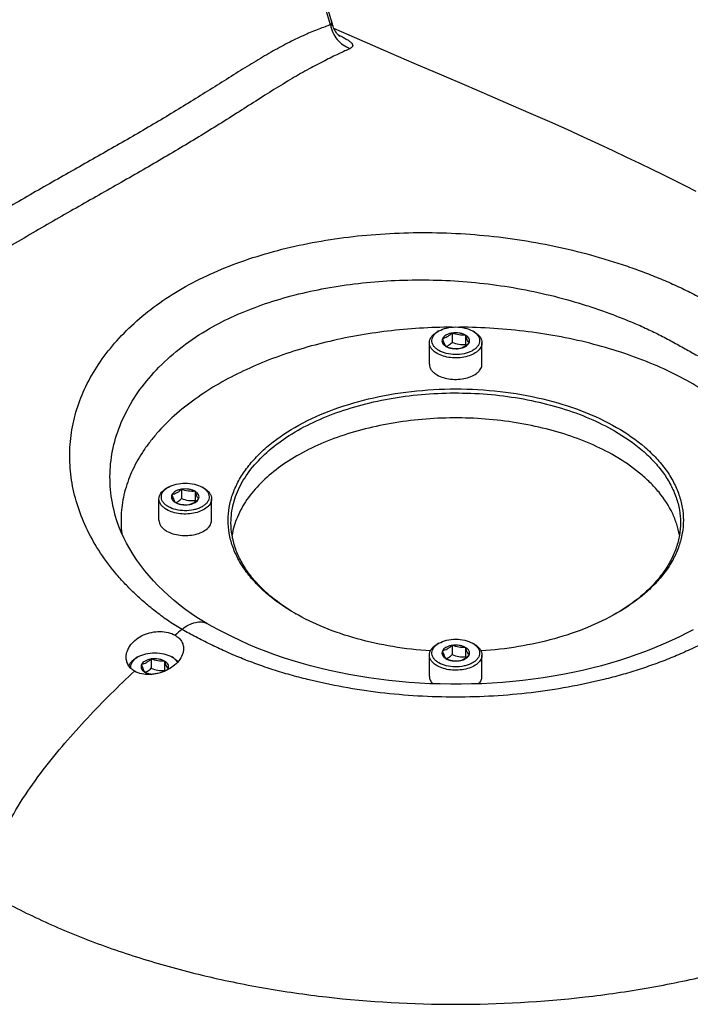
# Model space of a CAD drawing. Header units: millimetres. Extents: x 20 to 4180, y 42 to 2950.
# Tile 119 of 128: x 3585 to 3673, y 2324 to 2453. Entities that reach past the tile are written whole.
import ezdxf

# ---------------------------------------------------------------- set-up
doc = ezdxf.new("R2010")
doc.units = ezdxf.units.MM
doc.header["$LTSCALE"] = 231.275
doc.layers.add('DEFAULT_VBL19', color=7, linetype='CONTINUOUS')
doc.layers.add('TOP_ASM_PBL22', color=7, linetype='CONTINUOUS')

# ---------------------------------------------------------------- blocks, each defined once
blk = doc.blocks.new('TOP_ASM_PBL22', base_point=(3563.15, 2450.03))
at = {"layer": 'TOP_ASM_PBL22', "color": 7}
for p, q in [((3639.94, 2411.99), (3639.72, 2411.86)), ((3641.68, 2411.72), (3641.68, 2410.5)), ((3643.42, 2411.45), (3643.42, 2410.23)), ((3644.58, 2411.86), (3644.36, 2411.99)), ((3638.71, 2407.65), (3638.71, 2410.45)), ((3645.58, 2407.65), (3645.58, 2410.45)), ((3604.58, 2391.57), (3604.36, 2391.45)), ((3606.32, 2391.3), (3606.32, 2390.09)), ((3608.07, 2391.03), (3608.07, 2389.82)), ((3609.22, 2391.45), (3609, 2391.57)), ((3603.35, 2387.24), (3603.35, 2390.04)), ((3610.23, 2387.24), (3610.23, 2390.04)), ((3639.94, 2371.16), (3639.72, 2371.03)), ((3644.58, 2371.03), (3644.36, 2371.16)), ((3641.68, 2370.89), (3641.68, 2369.68)), ((3643.42, 2370.62), (3643.42, 2369.41)), ((3600.6, 2369.38), (3600.38, 2369.25)), ((3602.35, 2369.11), (3602.35, 2367.89)), ((3604.09, 2368.84), (3604.09, 2367.62)), ((3605.25, 2369.25), (3605.02, 2369.38)), ((3638.71, 2366.82), (3638.71, 2369.63)), ((3645.58, 2366.82), (3645.58, 2369.63))]:
    blk.add_line(p, q, dxfattribs=at)
for points in [[(3626.08, 2451.93), (3621.3, 2468.15), (3617.01, 2482.71), (3613.02, 2496.28), (3609.28, 2508.87)], [(3627, 2450.48), (3627.01, 2450.48), (3627, 2450.48), (3626.99, 2450.49), (3626.98, 2450.5), (3626.95, 2450.52), (3626.93, 2450.54), (3626.9, 2450.57), (3626.86, 2450.6), (3626.82, 2450.65), (3626.77, 2450.69), (3626.72, 2450.75), (3626.66, 2450.82), (3626.6, 2450.89), (3626.54, 2450.98), (3626.47, 2451.08), (3626.4, 2451.19), (3626.33, 2451.32), (3626.26, 2451.46), (3626.19, 2451.61), (3626.13, 2451.78), (3626.08, 2451.93)], [(3673.56, 2430.24), (3672.22, 2430.92), (3670.81, 2431.62), (3669.35, 2432.34), (3667.81, 2433.1), (3666.21, 2433.88), (3664.51, 2434.69), (3662.73, 2435.54), (3660.84, 2436.42), (3658.84, 2437.34), (3656.71, 2438.31), (3654.43, 2439.33), (3651.99, 2440.4), (3649.39, 2441.52), (3646.61, 2442.72), (3643.6, 2444.02), (3640.32, 2445.43), (3636.73, 2446.98), (3632.72, 2448.71), (3628.23, 2450.65), (3626.23, 2451.52)], [(3609.62, 2373.74), (3608.96, 2374.13), (3608.29, 2374.55), (3607.6, 2375.02), (3606.88, 2375.54), (3606.13, 2376.12), (3605.34, 2376.77), (3604.58, 2377.43), (3603.89, 2378.07), (3603.26, 2378.69), (3602.66, 2379.31), (3602.09, 2379.96), (3601.52, 2380.63), (3600.97, 2381.33), (3600.45, 2382.05), (3599.97, 2382.78), (3599.53, 2383.51), (3599.12, 2384.24), (3598.75, 2384.97), (3598.42, 2385.7), (3598.12, 2386.44), (3597.86, 2387.19), (3597.65, 2387.87)], [(3673.18, 2372.92), (3672.32, 2372.48), (3671.38, 2372.01), (3670.35, 2371.52), (3669.26, 2371.03), (3668.12, 2370.55), (3666.97, 2370.09), (3665.84, 2369.68), (3664.71, 2369.29), (3663.56, 2368.92), (3662.38, 2368.57), (3661.18, 2368.23), (3659.94, 2367.92), (3658.7, 2367.62), (3657.44, 2367.35), (3656.16, 2367.1), (3654.87, 2366.86), (3653.57, 2366.66), (3652.25, 2366.47), (3650.93, 2366.31), (3649.59, 2366.17), (3648.25, 2366.05), (3646.91, 2365.96), (3645.56, 2365.88), (3644.2, 2365.84), (3642.85, 2365.81), (3641.49, 2365.81), (3640.13, 2365.84), (3638.78, 2365.88), (3637.43, 2365.95), (3636.08, 2366.05), (3634.74, 2366.16), (3633.41, 2366.3), (3632.08, 2366.47), (3630.77, 2366.65), (3629.46, 2366.86), (3628.17, 2367.09), (3626.9, 2367.34), (3625.64, 2367.61), (3624.39, 2367.91), (3623.15, 2368.22), (3621.95, 2368.56), (3620.77, 2368.91), (3619.62, 2369.28), (3618.49, 2369.66), (3617.35, 2370.08), (3616.21, 2370.54), (3615.07, 2371.02), (3613.98, 2371.51), (3612.95, 2372), (3611.99, 2372.47), (3611.12, 2372.91), (3610.33, 2373.34), (3609.62, 2373.74)]]:
    blk.add_lwpolyline(points, dxfattribs=at)
for centre, radius, start, end in [((3639.82, 2412.14), 2.45, 296.7493, 300.0196), ((3652.94, 2413.33), 10.01, 198.0496, 198.8738), ((3604.46, 2391.73), 2.45, 296.7493, 300.0196), ((3617.58, 2392.92), 10.01, 198.0496, 198.8738), ((3635.02, 2398.58), 27.3, 239.3579, 239.6842), ((3649.29, 2398.54), 27.25, 300.4234, 300.6409), ((3698.34, 2261.65), 144.4, 129.5607, 130.0293), ((3639.82, 2371.32), 2.45, 296.7493, 300.0196), ((3652.94, 2372.51), 10.01, 198.0496, 198.8738), ((3600.48, 2369.53), 2.45, 296.7493, 300.0196), ((3614.08, 2370.88), 10.5, 198.0605, 198.5742)]:
    blk.add_arc(centre, radius, start, end, dxfattribs=at)
for points, knots in [([(3625.78, 2452.01), (3624.4, 2456.7), (3621.64, 2466.08), (3617.51, 2480.16), (3613.39, 2494.24), (3610.61, 2503.62), (3609.2, 2508.3)], [0, 0, 0, 0, 0.25001, 0.500033, 0.750063, 1, 1, 1, 1]), ([(3625.88, 2452.62), (3625.91, 2452.52), (3625.91, 2452.31), (3625.83, 2452.11), (3625.78, 2452.01)], [0, 0, 0, 0, 0.462511, 1, 1, 1, 1]), ([(3625.78, 2452.01), (3625.54, 2451.93), (3625.03, 2451.75), (3623.91, 2451.34), (3622.36, 2450.69), (3620.37, 2449.73), (3618.24, 2448.58), (3616.01, 2447.27), (3612.84, 2445.32), (3609.59, 2443.25), (3606.23, 2441.18), (3602.71, 2439.06), (3598.17, 2436.41), (3593.54, 2433.79), (3589.75, 2431.65), (3586.85, 2429.99), (3583.93, 2428.29), (3579.98, 2425.96), (3574.95, 2423.01), (3569.83, 2420.08), (3565.65, 2417.75), (3561.35, 2415.41), (3556.98, 2413.07), (3552.57, 2410.64), (3549.22, 2408.72), (3545.85, 2406.69), (3542.47, 2404.54), (3539.09, 2402.3), (3536.84, 2400.78), (3535.71, 2400.01)], [0, 0, 0, 0, 0.007329, 0.015599, 0.03442, 0.055746, 0.079114, 0.104146, 0.130516, 0.186201, 0.215066, 0.244452, 0.304608, 0.366465, 0.398021, 0.43003, 0.462505, 0.495411, 0.562322, 0.630617, 0.665284, 0.700316, 0.771688, 0.808186, 0.845317, 0.883115, 0.921571, 0.960596, 1, 1, 1, 1]), ([(3625.78, 2452.01), (3625.84, 2451.66), (3626.05, 2450.98), (3626.62, 2450.07), (3627.4, 2449.36), (3628.03, 2449.04), (3628.35, 2448.93)], [0, 0, 0, 0, 0.252292, 0.504511, 0.754298, 1, 1, 1, 1]), ([(3626.08, 2451.93), (3626.08, 2451.93), (3626.08, 2451.93), (3626.08, 2451.92), (3626.07, 2451.92), (3626.06, 2451.92), (3626.04, 2451.93), (3626, 2451.93), (3625.96, 2451.95), (3625.88, 2451.97), (3625.82, 2452), (3625.78, 2452.01)], [0, 0, 0, 0, 0.013456, 0.025964, 0.04413, 0.070207, 0.147779, 0.258953, 0.40177, 0.573906, 1, 1, 1, 1]), ([(3626.74, 2450.73), (3626.94, 2450.64), (3627.31, 2450.46), (3627.8, 2450.18), (3628.2, 2449.93), (3628.45, 2449.72), (3628.59, 2449.56), (3628.65, 2449.46), (3628.68, 2449.35), (3628.68, 2449.25), (3628.64, 2449.16), (3628.57, 2449.08), (3628.47, 2449), (3628.39, 2448.96), (3628.35, 2448.93)], [0, 0, 0, 0, 0.220328, 0.41118, 0.567953, 0.689701, 0.737588, 0.777927, 0.812495, 0.843971, 0.875757, 0.911054, 0.952058, 1, 1, 1, 1]), ([(3628.35, 2448.93), (3628.12, 2448.82), (3627.62, 2448.58), (3626.82, 2448.2), (3625.94, 2447.78), (3624.65, 2447.14), (3622.9, 2446.23), (3619.88, 2444.5), (3616.75, 2442.52), (3613.48, 2440.43), (3609.99, 2438.23), (3605.45, 2435.47), (3600.78, 2432.76), (3596.94, 2430.57), (3594, 2428.9), (3591.01, 2427.21), (3587.99, 2425.47), (3584.94, 2423.68), (3581.86, 2421.86), (3578.73, 2420.04), (3574.49, 2417.59), (3570.17, 2415.16), (3565.77, 2412.75), (3562.4, 2410.95), (3558.98, 2409.13), (3555.51, 2407.26), (3552.01, 2405.31), (3548.49, 2403.25), (3545.54, 2401.46), (3543.17, 2399.99), (3541.38, 2398.87), (3539.58, 2397.75), (3537.16, 2396.27), (3535.32, 2395.19), (3534.07, 2394.51)], [0, 0, 0, 0, 0.007173, 0.015322, 0.024281, 0.033954, 0.055159, 0.078464, 0.129823, 0.157235, 0.18543, 0.243531, 0.303529, 0.334181, 0.36526, 0.396784, 0.428787, 0.461256, 0.494132, 0.527378, 0.560979, 0.629236, 0.663907, 0.698983, 0.734546, 0.770686, 0.807474, 0.844952, 0.883103, 0.902406, 0.921833, 0.941357, 0.96094, 1, 1, 1, 1]), ([(3606.38, 2417.54), (3607.58, 2418.23), (3610.09, 2419.51), (3614.08, 2421.11), (3618.35, 2422.44), (3624.41, 2423.85), (3630.75, 2424.66), (3637.23, 2424.9), (3643.82, 2424.76), (3650.39, 2424.04), (3656.81, 2422.74), (3660.72, 2421.7), (3663.76, 2420.74), (3665.98, 2419.97), (3668.14, 2419.14), (3670.24, 2418.26), (3672.27, 2417.32), (3674.22, 2416.32), (3676.1, 2415.3), (3677.32, 2414.62), (3677.92, 2414.28)], [0, 0, 0, 0, 0.055457, 0.113171, 0.173072, 0.234948, 0.363339, 0.429197, 0.495614, 0.628517, 0.694316, 0.759134, 0.791049, 0.822558, 0.853606, 0.884134, 0.914117, 0.943565, 0.972301, 1, 1, 1, 1]), ([(3609.95, 2412.3), (3611.01, 2412.91), (3613.26, 2414.05), (3616.85, 2415.47), (3620.67, 2416.63), (3626.09, 2417.86), (3631.76, 2418.54), (3637.56, 2418.72), (3641.98, 2418.58), (3646.39, 2418.18), (3650.76, 2417.51), (3655.03, 2416.57), (3658.5, 2415.58), (3661.19, 2414.68), (3663.15, 2413.96), (3665.07, 2413.2), (3666.92, 2412.39), (3668.72, 2411.52), (3670.45, 2410.61), (3671.84, 2409.83), (3672.93, 2409.22), (3673.46, 2408.92), (3673.73, 2408.77)], [0, 0, 0, 0, 0.055532, 0.113336, 0.173325, 0.235284, 0.363834, 0.429771, 0.496269, 0.562919, 0.62932, 0.695074, 0.759782, 0.791619, 0.823042, 0.853999, 0.884442, 0.914359, 0.943709, 0.972323, 0.986281, 1, 1, 1, 1]), ([(3606.37, 2372.97), (3606.08, 2373.14), (3605.5, 2373.48), (3604.38, 2374.21), (3603.05, 2375.19), (3601.78, 2376.23), (3600.81, 2377.09), (3599.88, 2377.95), (3598.78, 2379.06), (3597.18, 2380.88), (3595.44, 2383.25), (3593.78, 2386.25), (3592.59, 2389.33), (3591.86, 2392.46), (3591.61, 2395.6), (3591.84, 2398.72), (3592.55, 2401.8), (3593.75, 2404.81), (3595.42, 2407.71), (3597.54, 2410.47), (3600.09, 2413.07), (3603.05, 2415.47), (3605.23, 2416.88), (3606.38, 2417.54)], [0, 0, 0, 0, 0.018088, 0.036076, 0.071826, 0.10705, 0.124375, 0.141483, 0.175075, 0.207953, 0.271647, 0.332798, 0.3917, 0.448804, 0.504737, 0.560319, 0.616462, 0.673983, 0.733544, 0.795671, 0.860711, 0.928831, 1, 1, 1, 1]), ([(3597.65, 2387.87), (3597.34, 2388.97), (3596.92, 2391.22), (3596.93, 2394.65), (3597.6, 2398.03), (3598.91, 2401.3), (3600.83, 2404.43), (3603.34, 2407.36), (3606.4, 2410.04), (3608.71, 2411.59), (3609.95, 2412.3)], [0, 0, 0, 0, 0.116637, 0.231149, 0.346313, 0.464617, 0.588016, 0.717943, 0.85521, 1, 1, 1, 1]), ([(3641.64, 2412.49), (3638.83, 2412.47), (3633.29, 2412.13), (3625.27, 2410.71), (3617.85, 2408.43), (3613.3, 2406.3), (3611.21, 2405.1)], [0, 0, 0, 0, 0.266145, 0.525346, 0.771599, 1, 1, 1, 1]), ([(3639.94, 2411.99), (3640.25, 2412.17), (3640.98, 2412.43), (3642.15, 2412.56), (3643.31, 2412.43), (3644.04, 2412.17), (3644.36, 2411.99)], [0, 0, 0, 0, 0.237217, 0.499998, 0.762781, 1, 1, 1, 1]), ([(3685.69, 2384.77), (3685.83, 2385.63), (3685.98, 2387.38), (3685.71, 2390.03), (3684.97, 2392.63), (3683.76, 2395.18), (3682.11, 2397.63), (3680.03, 2399.96), (3677.55, 2402.15), (3674.7, 2404.18), (3671.49, 2406.03), (3667.98, 2407.68), (3664.2, 2409.1), (3658.76, 2410.72), (3651.55, 2412.09), (3645.63, 2412.47), (3642.63, 2412.49)], [0, 0, 0, 0, 0.045876, 0.091805, 0.138747, 0.18756, 0.238932, 0.293356, 0.351127, 0.412361, 0.477017, 0.544927, 0.615816, 0.689321, 0.842321, 1, 1, 1, 1]), ([(3638.71, 2410.45), (3638.71, 2410.59), (3638.76, 2410.86), (3638.96, 2411.24), (3639.29, 2411.58), (3639.57, 2411.77), (3639.72, 2411.86)], [0, 0, 0, 0, 0.217772, 0.450951, 0.710201, 1, 1, 1, 1]), ([(3639.94, 2409.43), (3639.81, 2409.51), (3639.57, 2409.67), (3639.29, 2409.96), (3639.1, 2410.28), (3639.01, 2410.61), (3639.03, 2410.96), (3639.17, 2411.29), (3639.4, 2411.59), (3639.61, 2411.77), (3639.72, 2411.85)], [0, 0, 0, 0, 0.147321, 0.280118, 0.400113, 0.511587, 0.621042, 0.735586, 0.860862, 1, 1, 1, 1]), ([(3639.72, 2411.85), (3639.74, 2411.86), (3639.81, 2411.91), (3639.88, 2411.95), (3639.94, 2411.99)], [0, 0, 0, 0, 0.244988, 1, 1, 1, 1]), ([(3644.57, 2411.85), (3644.69, 2411.76), (3644.9, 2411.59), (3645.14, 2411.27), (3645.27, 2410.92), (3645.28, 2410.57), (3645.17, 2410.22), (3644.95, 2409.89), (3644.64, 2409.6), (3644.23, 2409.35), (3643.76, 2409.15), (3643.03, 2408.95), (3642.07, 2408.87), (3640.94, 2409), (3640.24, 2409.26), (3639.94, 2409.43)], [0, 0, 0, 0, 0.057144, 0.108417, 0.155259, 0.200239, 0.246502, 0.296788, 0.352763, 0.414952, 0.482973, 0.555797, 0.709472, 0.862153, 1, 1, 1, 1]), ([(3640.4, 2410.98), (3640.37, 2410.9), (3640.32, 2410.71), (3640.39, 2410.42), (3640.58, 2410.17), (3640.77, 2410.03), (3640.87, 2409.97)], [0, 0, 0, 0, 0.226459, 0.452919, 0.706139, 1, 1, 1, 1]), ([(3641.68, 2411.72), (3641.53, 2411.69), (3641.25, 2411.63), (3640.79, 2411.43), (3640.5, 2411.18), (3640.4, 2410.98)], [0, 0, 0, 0, 0.295032, 0.564531, 1, 1, 1, 1]), ([(3641.68, 2411.72), (3641.58, 2411.62), (3641.38, 2411.45), (3641.06, 2411.23), (3640.73, 2411.07), (3640.51, 2411.01), (3640.4, 2410.98)], [0, 0, 0, 0, 0.276817, 0.53769, 0.777992, 1, 1, 1, 1]), ([(3640.4, 2410.98), (3640.44, 2410.87), (3640.51, 2410.66), (3640.65, 2410.32), (3640.78, 2410.09), (3640.87, 2409.97)], [0, 0, 0, 0, 0.315642, 0.592564, 1, 1, 1, 1]), ([(3643.42, 2411.45), (3643.3, 2411.51), (3643.04, 2411.63), (3642.46, 2411.76), (3641.99, 2411.76), (3641.68, 2411.72)], [0, 0, 0, 0, 0.228315, 0.478261, 1, 1, 1, 1]), ([(3643.42, 2411.45), (3643.28, 2411.43), (3642.99, 2411.42), (3642.4, 2411.47), (3641.96, 2411.6), (3641.68, 2411.72)], [0, 0, 0, 0, 0.242378, 0.490754, 1, 1, 1, 1]), ([(3643.89, 2410.44), (3643.93, 2410.52), (3643.97, 2410.71), (3643.9, 2411), (3643.71, 2411.25), (3643.53, 2411.39), (3643.42, 2411.45)], [0, 0, 0, 0, 0.226459, 0.452919, 0.706139, 1, 1, 1, 1]), ([(3643.89, 2410.44), (3643.79, 2410.56), (3643.67, 2410.78), (3643.53, 2411.13), (3643.46, 2411.34), (3643.42, 2411.45)], [0, 0, 0, 0, 0.407436, 0.684358, 1, 1, 1, 1]), ([(3644.36, 2411.99), (3644.38, 2411.97), (3644.45, 2411.93), (3644.52, 2411.88), (3644.57, 2411.85)], [0, 0, 0, 0, 0.255046, 1, 1, 1, 1]), ([(3644.58, 2411.86), (3644.73, 2411.77), (3645, 2411.58), (3645.33, 2411.24), (3645.54, 2410.86), (3645.58, 2410.59), (3645.58, 2410.45)], [0, 0, 0, 0, 0.289801, 0.549051, 0.782229, 1, 1, 1, 1]), ([(3639.72, 2409.05), (3639.57, 2409.14), (3639.29, 2409.33), (3638.96, 2409.67), (3638.76, 2410.05), (3638.71, 2410.32), (3638.71, 2410.45)], [0, 0, 0, 0, 0.289801, 0.549051, 0.782229, 1, 1, 1, 1]), ([(3645.58, 2410.45), (3645.58, 2410.36), (3645.56, 2410.16), (3645.44, 2409.87), (3645.26, 2409.59), (3644.91, 2409.24), (3644.31, 2408.87), (3643.45, 2408.59), (3642.48, 2408.45), (3641.49, 2408.48), (3640.55, 2408.67), (3639.97, 2408.9), (3639.72, 2409.05)], [0, 0, 0, 0, 0.04286, 0.087489, 0.135322, 0.187287, 0.304552, 0.438223, 0.58257, 0.729726, 0.87132, 1, 1, 1, 1]), ([(3640.87, 2409.97), (3641.15, 2409.86), (3641.59, 2409.73), (3642.18, 2409.68), (3642.47, 2409.69), (3642.61, 2409.7)], [0, 0, 0, 0, 0.509246, 0.757622, 1, 1, 1, 1]), ([(3640.87, 2409.97), (3640.99, 2409.91), (3641.25, 2409.79), (3641.84, 2409.66), (3642.31, 2409.66), (3642.61, 2409.7)], [0, 0, 0, 0, 0.228315, 0.478261, 1, 1, 1, 1]), ([(3641.04, 2410.02), (3641.1, 2410.05), (3641.32, 2410.19), (3641.53, 2410.37), (3641.68, 2410.5)], [0, 0, 0, 0, 0.238304, 1, 1, 1, 1]), ([(3641.68, 2410.5), (3641.96, 2410.39), (3642.4, 2410.26), (3642.99, 2410.21), (3643.28, 2410.22), (3643.42, 2410.23)], [0, 0, 0, 0, 0.509246, 0.757622, 1, 1, 1, 1]), ([(3642.61, 2409.7), (3642.72, 2409.73), (3642.94, 2409.8), (3643.27, 2409.96), (3643.58, 2410.17), (3643.79, 2410.35), (3643.89, 2410.44)], [0, 0, 0, 0, 0.222008, 0.46231, 0.723183, 1, 1, 1, 1]), ([(3642.61, 2409.7), (3642.76, 2409.73), (3643.04, 2409.79), (3643.5, 2409.99), (3643.8, 2410.24), (3643.89, 2410.44)], [0, 0, 0, 0, 0.295032, 0.564531, 1, 1, 1, 1]), ([(3638.71, 2407.65), (3638.71, 2407.52), (3638.76, 2407.24), (3638.96, 2406.86), (3639.29, 2406.52), (3639.57, 2406.33), (3639.72, 2406.24)], [0, 0, 0, 0, 0.217771, 0.450949, 0.710199, 1, 1, 1, 1]), ([(3639.72, 2406.24), (3639.97, 2406.1), (3640.55, 2405.86), (3641.49, 2405.67), (3642.48, 2405.64), (3643.45, 2405.78), (3644.31, 2406.07), (3644.91, 2406.43), (3645.26, 2406.79), (3645.44, 2407.06), (3645.56, 2407.35), (3645.58, 2407.55), (3645.58, 2407.65)], [0, 0, 0, 0, 0.12868, 0.270274, 0.41743, 0.561777, 0.695449, 0.812714, 0.864678, 0.912511, 0.95714, 1, 1, 1, 1]), ([(3611.21, 2405.1), (3610.14, 2404.48), (3608.11, 2403.18), (3605.37, 2401.01), (3603.4, 2399.03), (3602.06, 2397.38), (3600.9, 2395.73), (3599.73, 2393.61), (3598.79, 2390.95), (3598.35, 2388.23), (3598.39, 2386.42), (3598.5, 2385.53)], [0, 0, 0, 0, 0.14991, 0.291344, 0.424398, 0.487966, 0.549681, 0.668066, 0.781178, 0.891037, 1, 1, 1, 1]), ([(3621.11, 2375.09), (3619.8, 2375.84), (3617.98, 2377.1), (3615.91, 2379.08), (3614.65, 2380.61), (3613.65, 2382.2), (3612.93, 2383.85), (3612.49, 2385.53), (3612.35, 2387.24), (3612.49, 2388.94), (3612.93, 2390.62), (3613.65, 2392.27), (3614.65, 2393.86), (3615.91, 2395.39), (3617.98, 2397.37), (3621.18, 2399.58), (3625.7, 2401.68), (3630.83, 2403.24), (3636.38, 2404.2), (3642.15, 2404.52), (3647.91, 2404.2), (3653.47, 2403.24), (3658.59, 2401.68), (3661.74, 2400.21), (3663.18, 2399.38)], [0, 0, 0, 0, 0.060333, 0.088129, 0.1144, 0.139303, 0.163074, 0.186034, 0.20857, 0.231105, 0.254065, 0.277836, 0.302739, 0.32901, 0.356805, 0.417139, 0.483674, 0.555466, 0.631034, 0.708569, 0.786104, 0.861672, 0.933464, 1, 1, 1, 1]), ([(3612.77, 2386.93), (3612.77, 2387.35), (3612.83, 2388.19), (3613.15, 2389.87), (3613.98, 2391.96), (3615.57, 2394.3), (3617.74, 2396.47), (3620.42, 2398.43), (3623.55, 2400.14), (3627.09, 2401.56), (3630.94, 2402.67), (3635.03, 2403.45), (3639.28, 2403.87), (3643.58, 2403.93), (3647.86, 2403.63), (3652.01, 2402.97), (3655.95, 2401.97), (3659.6, 2400.65), (3661.86, 2399.53), (3662.92, 2398.92)], [0, 0, 0, 0, 0.021333, 0.042895, 0.087473, 0.135251, 0.187156, 0.243598, 0.30455, 0.369643, 0.438245, 0.509537, 0.582568, 0.656305, 0.729688, 0.80167, 0.871268, 0.937612, 1, 1, 1, 1]), ([(3662.92, 2395.66), (3661.91, 2396.24), (3659.75, 2397.31), (3656.27, 2398.6), (3652.51, 2399.59), (3648.55, 2400.27), (3644.47, 2400.63), (3640.34, 2400.65), (3636.24, 2400.33), (3632.26, 2399.69), (3628.48, 2398.74), (3624.96, 2397.49), (3621.78, 2395.96), (3618.99, 2394.19), (3616.66, 2392.21), (3614.83, 2390.05), (3613.53, 2387.75), (3613.05, 2386.11), (3612.91, 2385.3)], [0, 0, 0, 0, 0.06147, 0.126707, 0.195084, 0.265825, 0.338051, 0.410817, 0.483162, 0.554137, 0.622851, 0.688514, 0.750479, 0.808298, 0.861789, 0.91111, 0.956836, 1, 1, 1, 1]), ([(3663.18, 2399.38), (3664.49, 2398.63), (3666.32, 2397.37), (3668.39, 2395.39), (3669.65, 2393.86), (3670.64, 2392.27), (3671.36, 2390.62), (3671.8, 2388.94), (3671.95, 2387.24), (3671.8, 2385.53), (3671.36, 2383.85), (3670.64, 2382.2), (3669.65, 2380.61), (3668.39, 2379.08), (3666.32, 2377.1), (3664.49, 2375.84), (3663.18, 2375.09)], [0, 0, 0, 0, 0.144637, 0.21127, 0.274251, 0.33395, 0.390937, 0.445979, 0.500003, 0.554026, 0.609068, 0.666055, 0.725753, 0.788733, 0.855365, 1, 1, 1, 1]), ([(3662.92, 2398.92), (3664.21, 2398.18), (3666.01, 2396.93), (3668.06, 2394.98), (3669.3, 2393.47), (3670.28, 2391.9), (3670.99, 2390.27), (3671.43, 2388.61), (3671.52, 2387.49), (3671.52, 2386.93)], [0, 0, 0, 0, 0.289273, 0.422539, 0.548499, 0.667896, 0.78187, 0.891953, 1, 1, 1, 1]), ([(3671.39, 2385.29), (3671.31, 2385.78), (3671.07, 2386.76), (3670.29, 2388.71), (3669.08, 2390.55), (3667.54, 2392.23), (3665.67, 2393.91), (3664.06, 2395), (3662.92, 2395.66)], [0, 0, 0, 0, 0.107829, 0.218797, 0.454336, 0.580991, 0.714097, 1, 1, 1, 1]), ([(3604.58, 2391.57), (3604.9, 2391.75), (3605.63, 2392.02), (3606.79, 2392.15), (3607.96, 2392.02), (3608.69, 2391.75), (3609, 2391.57)], [0, 0, 0, 0, 0.237217, 0.499998, 0.762781, 1, 1, 1, 1]), ([(3603.35, 2390.04), (3603.35, 2390.17), (3603.4, 2390.45), (3603.61, 2390.83), (3603.94, 2391.17), (3604.21, 2391.36), (3604.36, 2391.45)], [0, 0, 0, 0, 0.217772, 0.450951, 0.710201, 1, 1, 1, 1]), ([(3604.58, 2389.02), (3604.45, 2389.1), (3604.22, 2389.26), (3603.93, 2389.54), (3603.74, 2389.86), (3603.65, 2390.2), (3603.68, 2390.54), (3603.81, 2390.88), (3604.05, 2391.18), (3604.25, 2391.35), (3604.37, 2391.44)], [0, 0, 0, 0, 0.147321, 0.280118, 0.400113, 0.511587, 0.621042, 0.735586, 0.860862, 1, 1, 1, 1]), ([(3604.37, 2391.44), (3604.38, 2391.45), (3604.45, 2391.5), (3604.53, 2391.54), (3604.58, 2391.57)], [0, 0, 0, 0, 0.244988, 1, 1, 1, 1]), ([(3609.22, 2391.44), (3609.33, 2391.35), (3609.55, 2391.17), (3609.78, 2390.85), (3609.91, 2390.51), (3609.93, 2390.15), (3609.82, 2389.8), (3609.6, 2389.48), (3609.28, 2389.19), (3608.88, 2388.94), (3608.4, 2388.74), (3607.68, 2388.54), (3606.71, 2388.45), (3605.59, 2388.59), (3604.88, 2388.85), (3604.58, 2389.02)], [0, 0, 0, 0, 0.057144, 0.108417, 0.155259, 0.200239, 0.246502, 0.296788, 0.352763, 0.414952, 0.482973, 0.555797, 0.709472, 0.862153, 1, 1, 1, 1]), ([(3605.05, 2390.57), (3605.01, 2390.48), (3604.96, 2390.3), (3605.04, 2390.01), (3605.23, 2389.75), (3605.41, 2389.62), (3605.52, 2389.56)], [0, 0, 0, 0, 0.226459, 0.452919, 0.706139, 1, 1, 1, 1]), ([(3606.32, 2391.3), (3606.18, 2391.28), (3605.9, 2391.22), (3605.43, 2391.02), (3605.14, 2390.77), (3605.05, 2390.57)], [0, 0, 0, 0, 0.295032, 0.564531, 1, 1, 1, 1]), ([(3606.32, 2391.3), (3606.22, 2391.21), (3606.02, 2391.04), (3605.7, 2390.82), (3605.38, 2390.66), (3605.16, 2390.59), (3605.05, 2390.57)], [0, 0, 0, 0, 0.276817, 0.53769, 0.777992, 1, 1, 1, 1]), ([(3605.05, 2390.57), (3605.09, 2390.46), (3605.16, 2390.25), (3605.3, 2389.9), (3605.42, 2389.68), (3605.52, 2389.56)], [0, 0, 0, 0, 0.315642, 0.592564, 1, 1, 1, 1]), ([(3608.07, 2391.03), (3607.95, 2391.1), (3607.69, 2391.22), (3607.1, 2391.35), (3606.63, 2391.35), (3606.32, 2391.3)], [0, 0, 0, 0, 0.228315, 0.478261, 1, 1, 1, 1]), ([(3608.07, 2391.03), (3607.92, 2391.02), (3607.63, 2391.01), (3607.04, 2391.06), (3606.61, 2391.19), (3606.32, 2391.3)], [0, 0, 0, 0, 0.242378, 0.490754, 1, 1, 1, 1]), ([(3608.53, 2390.03), (3608.57, 2390.11), (3608.62, 2390.3), (3608.55, 2390.59), (3608.35, 2390.84), (3608.17, 2390.97), (3608.07, 2391.03)], [0, 0, 0, 0, 0.226459, 0.452919, 0.706139, 1, 1, 1, 1]), ([(3608.53, 2390.03), (3608.44, 2390.15), (3608.31, 2390.37), (3608.18, 2390.71), (3608.1, 2390.92), (3608.07, 2391.03)], [0, 0, 0, 0, 0.407436, 0.684358, 1, 1, 1, 1]), ([(3609, 2391.57), (3609.02, 2391.56), (3609.09, 2391.52), (3609.16, 2391.47), (3609.22, 2391.44)], [0, 0, 0, 0, 0.255046, 1, 1, 1, 1]), ([(3609.22, 2391.45), (3609.37, 2391.36), (3609.65, 2391.17), (3609.97, 2390.83), (3610.18, 2390.45), (3610.23, 2390.17), (3610.23, 2390.04)], [0, 0, 0, 0, 0.289801, 0.549051, 0.782229, 1, 1, 1, 1]), ([(3604.36, 2388.64), (3604.21, 2388.73), (3603.94, 2388.91), (3603.61, 2389.26), (3603.4, 2389.64), (3603.35, 2389.91), (3603.35, 2390.04)], [0, 0, 0, 0, 0.289801, 0.549051, 0.782229, 1, 1, 1, 1]), ([(3610.23, 2390.04), (3610.23, 2389.94), (3610.2, 2389.74), (3610.09, 2389.45), (3609.9, 2389.18), (3609.55, 2388.83), (3608.95, 2388.46), (3608.09, 2388.17), (3607.12, 2388.04), (3606.13, 2388.07), (3605.19, 2388.25), (3604.62, 2388.49), (3604.36, 2388.64)], [0, 0, 0, 0, 0.04286, 0.087489, 0.135322, 0.187287, 0.304552, 0.438223, 0.58257, 0.729726, 0.87132, 1, 1, 1, 1]), ([(3605.52, 2389.56), (3605.8, 2389.45), (3606.23, 2389.31), (3606.82, 2389.27), (3607.12, 2389.28), (3607.26, 2389.29)], [0, 0, 0, 0, 0.509246, 0.757622, 1, 1, 1, 1]), ([(3605.52, 2389.56), (3605.63, 2389.49), (3605.9, 2389.38), (3606.48, 2389.24), (3606.95, 2389.24), (3607.26, 2389.29)], [0, 0, 0, 0, 0.228315, 0.478261, 1, 1, 1, 1]), ([(3605.69, 2389.61), (3605.74, 2389.64), (3605.97, 2389.78), (3606.17, 2389.95), (3606.32, 2390.09)], [0, 0, 0, 0, 0.238304, 1, 1, 1, 1]), ([(3606.32, 2390.09), (3606.61, 2389.98), (3607.04, 2389.84), (3607.63, 2389.8), (3607.92, 2389.81), (3608.07, 2389.82)], [0, 0, 0, 0, 0.509246, 0.757622, 1, 1, 1, 1]), ([(3607.26, 2389.29), (3607.37, 2389.32), (3607.59, 2389.39), (3607.91, 2389.54), (3608.23, 2389.76), (3608.43, 2389.94), (3608.53, 2390.03)], [0, 0, 0, 0, 0.222008, 0.46231, 0.723183, 1, 1, 1, 1]), ([(3607.26, 2389.29), (3607.41, 2389.31), (3607.69, 2389.38), (3608.15, 2389.58), (3608.44, 2389.83), (3608.53, 2390.03)], [0, 0, 0, 0, 0.295032, 0.564531, 1, 1, 1, 1]), ([(3603.35, 2387.24), (3603.35, 2387.1), (3603.4, 2386.83), (3603.61, 2386.45), (3603.94, 2386.11), (3604.21, 2385.92), (3604.36, 2385.83)], [0, 0, 0, 0, 0.217771, 0.450949, 0.710199, 1, 1, 1, 1]), ([(3604.36, 2385.83), (3604.62, 2385.69), (3605.19, 2385.45), (3606.13, 2385.26), (3607.12, 2385.23), (3608.09, 2385.37), (3608.95, 2385.66), (3609.55, 2386.02), (3609.9, 2386.37), (3610.09, 2386.65), (3610.2, 2386.94), (3610.23, 2387.14), (3610.23, 2387.24)], [0, 0, 0, 0, 0.12868, 0.270274, 0.41743, 0.561777, 0.695449, 0.812714, 0.864678, 0.912511, 0.95714, 1, 1, 1, 1]), ([(3621.11, 2375.09), (3619.86, 2375.83), (3618.11, 2377.07), (3616.13, 2379), (3614.92, 2380.49), (3613.97, 2382.04), (3613.28, 2383.64), (3612.87, 2385.28), (3612.77, 2386.38), (3612.77, 2386.93)], [0, 0, 0, 0, 0.288543, 0.421606, 0.547502, 0.666979, 0.781169, 0.891574, 1, 1, 1, 1]), ([(3671.52, 2386.93), (3671.52, 2386.38), (3671.43, 2385.28), (3671.01, 2383.64), (3670.32, 2382.04), (3669.37, 2380.49), (3668.17, 2379), (3666.19, 2377.07), (3664.44, 2375.83), (3663.18, 2375.09)], [0, 0, 0, 0, 0.108425, 0.218829, 0.333019, 0.452496, 0.578392, 0.711455, 1, 1, 1, 1]), ([(3638.84, 2370.17), (3637.19, 2370.27), (3633.96, 2370.64), (3629.3, 2371.65), (3625, 2373.1), (3622.34, 2374.38), (3621.11, 2375.09)], [0, 0, 0, 0, 0.266546, 0.524847, 0.770516, 1, 1, 1, 1]), ([(3663.18, 2375.09), (3661.96, 2374.38), (3659.3, 2373.1), (3654.99, 2371.65), (3650.33, 2370.64), (3647.1, 2370.27), (3645.46, 2370.17)], [0, 0, 0, 0, 0.229483, 0.475151, 0.733453, 1, 1, 1, 1]), ([(3606.37, 2372.97), (3606.65, 2373.2), (3607.19, 2373.58), (3608.07, 2373.93), (3608.78, 2374), (3609.29, 2373.9), (3609.51, 2373.8), (3609.62, 2373.74)], [0, 0, 0, 0, 0.299831, 0.563534, 0.792416, 0.897742, 1, 1, 1, 1]), ([(3599.06, 2369.34), (3599.06, 2369.63), (3599.19, 2370.23), (3599.66, 2371.04), (3600.4, 2371.75), (3601.33, 2372.29), (3602.39, 2372.63), (3603.49, 2372.74), (3604.54, 2372.62), (3605.19, 2372.38), (3605.47, 2372.21)], [0, 0, 0, 0, 0.105401, 0.219514, 0.343443, 0.475847, 0.613196, 0.750211, 0.880831, 1, 1, 1, 1]), ([(3677.92, 2372.97), (3677.33, 2372.63), (3676.11, 2371.97), (3674.23, 2371.02), (3672.28, 2370.1), (3670.25, 2369.22), (3668.15, 2368.42), (3665.99, 2367.68), (3663.78, 2367.01), (3660.73, 2366.21), (3656.82, 2365.37), (3650.37, 2364.41), (3642.15, 2363.93), (3633.92, 2364.41), (3627.48, 2365.37), (3623.56, 2366.21), (3620.52, 2367.01), (3618.3, 2367.68), (3616.14, 2368.42), (3614.04, 2369.22), (3612.02, 2370.1), (3610.07, 2371.02), (3608.18, 2371.97), (3606.97, 2372.63), (3606.37, 2372.97)], [0, 0, 0, 0, 0.027523, 0.05578, 0.084797, 0.114426, 0.144576, 0.175196, 0.206274, 0.237788, 0.30194, 0.367297, 0.499999, 0.632701, 0.698059, 0.762211, 0.793724, 0.824803, 0.855424, 0.885573, 0.915203, 0.944219, 0.972477, 1, 1, 1, 1]), ([(3605.47, 2372.21), (3605.63, 2372.12), (3605.94, 2371.9), (3606.3, 2371.47), (3606.52, 2370.99), (3606.56, 2370.64), (3606.56, 2370.47)], [0, 0, 0, 0, 0.268873, 0.519898, 0.760348, 1, 1, 1, 1]), ([(3638.71, 2369.63), (3638.71, 2369.76), (3638.76, 2370.03), (3638.96, 2370.41), (3639.29, 2370.76), (3639.57, 2370.95), (3639.72, 2371.03)], [0, 0, 0, 0, 0.217772, 0.450951, 0.710201, 1, 1, 1, 1]), ([(3639.94, 2368.61), (3639.81, 2368.68), (3639.57, 2368.84), (3639.29, 2369.13), (3639.1, 2369.45), (3639.01, 2369.79), (3639.03, 2370.13), (3639.17, 2370.46), (3639.4, 2370.77), (3639.61, 2370.94), (3639.72, 2371.02)], [0, 0, 0, 0, 0.147321, 0.280118, 0.400113, 0.511587, 0.621042, 0.735586, 0.860862, 1, 1, 1, 1]), ([(3639.72, 2371.02), (3639.74, 2371.04), (3639.81, 2371.08), (3639.88, 2371.13), (3639.94, 2371.16)], [0, 0, 0, 0, 0.244988, 1, 1, 1, 1]), ([(3639.94, 2371.16), (3640.25, 2371.34), (3640.98, 2371.61), (3642.15, 2371.73), (3643.31, 2371.61), (3644.04, 2371.34), (3644.36, 2371.16)], [0, 0, 0, 0, 0.237217, 0.499998, 0.762781, 1, 1, 1, 1]), ([(3644.57, 2371.02), (3644.69, 2370.94), (3644.9, 2370.76), (3645.14, 2370.44), (3645.27, 2370.1), (3645.28, 2369.74), (3645.17, 2369.39), (3644.95, 2369.07), (3644.64, 2368.78), (3644.23, 2368.53), (3643.76, 2368.33), (3643.04, 2368.13), (3642.07, 2368.04), (3640.94, 2368.18), (3640.24, 2368.44), (3639.94, 2368.61)], [0, 0, 0, 0, 0.057144, 0.108417, 0.155259, 0.200239, 0.246502, 0.296788, 0.352763, 0.414952, 0.482973, 0.555797, 0.709472, 0.862153, 1, 1, 1, 1]), ([(3644.36, 2371.16), (3644.38, 2371.15), (3644.45, 2371.11), (3644.52, 2371.06), (3644.57, 2371.02)], [0, 0, 0, 0, 0.255046, 1, 1, 1, 1]), ([(3644.58, 2371.03), (3644.73, 2370.95), (3645, 2370.76), (3645.33, 2370.41), (3645.54, 2370.03), (3645.58, 2369.76), (3645.58, 2369.63)], [0, 0, 0, 0, 0.289801, 0.549051, 0.782229, 1, 1, 1, 1]), ([(3606.56, 2370.47), (3606.56, 2370.33), (3606.54, 2370.05), (3606.37, 2369.49), (3605.95, 2368.81), (3605.21, 2368.12), (3604.28, 2367.57), (3603.41, 2367.26), (3602.67, 2367.12), (3601.64, 2367.03), (3600.74, 2367.19), (3600.16, 2367.52)], [0, 0, 0, 0, 0.050329, 0.102874, 0.216141, 0.341117, 0.475291, 0.614084, 0.683534, 0.751963, 1, 1, 1, 1]), ([(3600.6, 2369.38), (3600.92, 2369.56), (3601.65, 2369.82), (3602.81, 2369.95), (3603.98, 2369.82), (3604.71, 2369.56), (3605.02, 2369.38)], [0, 0, 0, 0, 0.237217, 0.499998, 0.762781, 1, 1, 1, 1]), ([(3640.4, 2370.16), (3640.37, 2370.07), (3640.32, 2369.89), (3640.39, 2369.6), (3640.59, 2369.34), (3640.77, 2369.21), (3640.87, 2369.15)], [0, 0, 0, 0, 0.226459, 0.452919, 0.706139, 1, 1, 1, 1]), ([(3641.68, 2370.89), (3641.53, 2370.87), (3641.25, 2370.8), (3640.79, 2370.61), (3640.5, 2370.35), (3640.4, 2370.16)], [0, 0, 0, 0, 0.295032, 0.564531, 1, 1, 1, 1]), ([(3641.68, 2370.89), (3641.58, 2370.8), (3641.38, 2370.63), (3641.06, 2370.41), (3640.73, 2370.25), (3640.51, 2370.18), (3640.4, 2370.16)], [0, 0, 0, 0, 0.276817, 0.53769, 0.777992, 1, 1, 1, 1]), ([(3640.4, 2370.16), (3640.44, 2370.04), (3640.51, 2369.84), (3640.65, 2369.49), (3640.78, 2369.27), (3640.87, 2369.15)], [0, 0, 0, 0, 0.315642, 0.592564, 1, 1, 1, 1]), ([(3643.42, 2370.62), (3643.3, 2370.69), (3643.04, 2370.8), (3642.46, 2370.94), (3641.99, 2370.94), (3641.68, 2370.89)], [0, 0, 0, 0, 0.228315, 0.478261, 1, 1, 1, 1]), ([(3643.42, 2370.62), (3643.28, 2370.61), (3642.99, 2370.6), (3642.4, 2370.65), (3641.96, 2370.78), (3641.68, 2370.89)], [0, 0, 0, 0, 0.242378, 0.490754, 1, 1, 1, 1]), ([(3643.89, 2369.62), (3643.93, 2369.7), (3643.97, 2369.89), (3643.9, 2370.17), (3643.71, 2370.43), (3643.53, 2370.56), (3643.42, 2370.62)], [0, 0, 0, 0, 0.226459, 0.452919, 0.706139, 1, 1, 1, 1]), ([(3643.89, 2369.62), (3643.8, 2369.73), (3643.67, 2369.96), (3643.53, 2370.3), (3643.46, 2370.51), (3643.42, 2370.62)], [0, 0, 0, 0, 0.407436, 0.684358, 1, 1, 1, 1]), ([(3600.16, 2367.52), (3599.99, 2367.62), (3599.68, 2367.85), (3599.33, 2368.29), (3599.11, 2368.8), (3599.06, 2369.16), (3599.06, 2369.34)], [0, 0, 0, 0, 0.263358, 0.512804, 0.755772, 1, 1, 1, 1]), ([(3599.43, 2368.18), (3599.46, 2368.28), (3599.55, 2368.49), (3599.76, 2368.77), (3600.04, 2369.03), (3600.26, 2369.18), (3600.38, 2369.25)], [0, 0, 0, 0, 0.220179, 0.457843, 0.717277, 1, 1, 1, 1]), ([(3599.72, 2367.85), (3599.69, 2367.97), (3599.67, 2368.22), (3599.79, 2368.6), (3600.04, 2368.95), (3600.26, 2369.15), (3600.39, 2369.24)], [0, 0, 0, 0, 0.226539, 0.459064, 0.713764, 1, 1, 1, 1]), ([(3600.39, 2369.24), (3600.41, 2369.25), (3600.48, 2369.3), (3600.55, 2369.34), (3600.6, 2369.38)], [0, 0, 0, 0, 0.244988, 1, 1, 1, 1]), ([(3602.35, 2369.11), (3602.2, 2369.08), (3601.92, 2369.02), (3601.46, 2368.82), (3601.16, 2368.57), (3601.07, 2368.37)], [0, 0, 0, 0, 0.295032, 0.564531, 1, 1, 1, 1]), ([(3602.35, 2369.11), (3602.25, 2369.01), (3602.04, 2368.84), (3601.72, 2368.62), (3601.4, 2368.46), (3601.18, 2368.4), (3601.07, 2368.37)], [0, 0, 0, 0, 0.276817, 0.53769, 0.777992, 1, 1, 1, 1]), ([(3604.09, 2368.84), (3603.97, 2368.9), (3603.71, 2369.02), (3603.13, 2369.15), (3602.66, 2369.15), (3602.35, 2369.11)], [0, 0, 0, 0, 0.228315, 0.478261, 1, 1, 1, 1]), ([(3604.09, 2368.84), (3603.95, 2368.82), (3603.66, 2368.81), (3603.06, 2368.86), (3602.63, 2368.99), (3602.35, 2369.11)], [0, 0, 0, 0, 0.242378, 0.490754, 1, 1, 1, 1]), ([(3604.56, 2367.83), (3604.6, 2367.91), (3604.64, 2368.1), (3604.57, 2368.39), (3604.38, 2368.64), (3604.19, 2368.78), (3604.09, 2368.84)], [0, 0, 0, 0, 0.226459, 0.452919, 0.706139, 1, 1, 1, 1]), ([(3604.56, 2367.83), (3604.46, 2367.95), (3604.34, 2368.17), (3604.2, 2368.52), (3604.13, 2368.72), (3604.09, 2368.84)], [0, 0, 0, 0, 0.407436, 0.684358, 1, 1, 1, 1]), ([(3605.02, 2369.38), (3605.04, 2369.36), (3605.12, 2369.32), (3605.19, 2369.27), (3605.24, 2369.24)], [0, 0, 0, 0, 0.255046, 1, 1, 1, 1]), ([(3605.24, 2369.24), (3605.3, 2369.2), (3605.5, 2369.04), (3605.68, 2368.84), (3605.77, 2368.68)], [0, 0, 0, 0, 0.270117, 1, 1, 1, 1]), ([(3605.25, 2369.25), (3605.3, 2369.21), (3605.52, 2369.08), (3605.73, 2368.91), (3605.86, 2368.77)], [0, 0, 0, 0, 0.266093, 1, 1, 1, 1]), ([(3639.72, 2368.23), (3639.57, 2368.31), (3639.29, 2368.5), (3638.96, 2368.85), (3638.76, 2369.23), (3638.71, 2369.5), (3638.71, 2369.63)], [0, 0, 0, 0, 0.289801, 0.549051, 0.782229, 1, 1, 1, 1]), ([(3645.58, 2369.63), (3645.58, 2369.53), (3645.56, 2369.33), (3645.44, 2369.04), (3645.26, 2368.77), (3644.91, 2368.42), (3644.31, 2368.05), (3643.45, 2367.76), (3642.48, 2367.63), (3641.49, 2367.65), (3640.55, 2367.84), (3639.97, 2368.08), (3639.72, 2368.23)], [0, 0, 0, 0, 0.04286, 0.087489, 0.135322, 0.187287, 0.304552, 0.438223, 0.58257, 0.729726, 0.87132, 1, 1, 1, 1]), ([(3640.87, 2369.15), (3641.15, 2369.04), (3641.59, 2368.9), (3642.18, 2368.85), (3642.47, 2368.87), (3642.61, 2368.88)], [0, 0, 0, 0, 0.509246, 0.757622, 1, 1, 1, 1]), ([(3640.87, 2369.15), (3640.99, 2369.08), (3641.25, 2368.97), (3641.84, 2368.83), (3642.31, 2368.83), (3642.61, 2368.88)], [0, 0, 0, 0, 0.228315, 0.478261, 1, 1, 1, 1]), ([(3641.04, 2369.2), (3641.1, 2369.23), (3641.32, 2369.37), (3641.53, 2369.54), (3641.68, 2369.68)], [0, 0, 0, 0, 0.238304, 1, 1, 1, 1]), ([(3641.68, 2369.68), (3641.96, 2369.57), (3642.4, 2369.43), (3642.99, 2369.38), (3643.28, 2369.4), (3643.42, 2369.41)], [0, 0, 0, 0, 0.509246, 0.757622, 1, 1, 1, 1]), ([(3642.61, 2368.88), (3642.72, 2368.91), (3642.94, 2368.97), (3643.27, 2369.13), (3643.59, 2369.35), (3643.79, 2369.52), (3643.89, 2369.62)], [0, 0, 0, 0, 0.222008, 0.46231, 0.723183, 1, 1, 1, 1]), ([(3642.61, 2368.88), (3642.76, 2368.9), (3643.04, 2368.97), (3643.5, 2369.17), (3643.8, 2369.42), (3643.89, 2369.62)], [0, 0, 0, 0, 0.295032, 0.564531, 1, 1, 1, 1]), ([(3580.91, 2338.61), (3580.93, 2339.28), (3581.08, 2340.65), (3581.57, 2342.71), (3582.31, 2344.8), (3583.57, 2347.57), (3585.51, 2350.89), (3588.17, 2354.61), (3591.01, 2358.1), (3593.98, 2361.4), (3597.03, 2364.54), (3599.11, 2366.54), (3600.16, 2367.52)], [0, 0, 0, 0, 0.056035, 0.116135, 0.179013, 0.243543, 0.373754, 0.503078, 0.630045, 0.755116, 0.878638, 1, 1, 1, 1]), ([(3601.07, 2368.37), (3601.03, 2368.29), (3600.99, 2368.1), (3601.06, 2367.81), (3601.25, 2367.55), (3601.44, 2367.42), (3601.54, 2367.36)], [0, 0, 0, 0, 0.226459, 0.452919, 0.706139, 1, 1, 1, 1]), ([(3601.07, 2368.37), (3601.11, 2368.26), (3601.18, 2368.05), (3601.32, 2367.71), (3601.44, 2367.48), (3601.54, 2367.36)], [0, 0, 0, 0, 0.315642, 0.592564, 1, 1, 1, 1]), ([(3601.54, 2367.36), (3601.69, 2367.3), (3601.99, 2367.2), (3602.31, 2367.13), (3602.47, 2367.11)], [0, 0, 0, 0, 0.503132, 1, 1, 1, 1]), ([(3601.54, 2367.36), (3601.6, 2367.33), (3601.85, 2367.2), (3602.13, 2367.13), (3602.34, 2367.09)], [0, 0, 0, 0, 0.232578, 1, 1, 1, 1]), ([(3601.71, 2367.41), (3601.76, 2367.44), (3601.99, 2367.58), (3602.2, 2367.76), (3602.35, 2367.89)], [0, 0, 0, 0, 0.238304, 1, 1, 1, 1]), ([(3602.35, 2367.89), (3602.63, 2367.78), (3603.06, 2367.65), (3603.66, 2367.6), (3603.95, 2367.61), (3604.09, 2367.62)], [0, 0, 0, 0, 0.509246, 0.757622, 1, 1, 1, 1]), ([(3604.32, 2367.62), (3604.34, 2367.64), (3604.42, 2367.71), (3604.5, 2367.78), (3604.56, 2367.83)], [0, 0, 0, 0, 0.246923, 1, 1, 1, 1]), ([(3604.49, 2367.71), (3604.49, 2367.72), (3604.52, 2367.76), (3604.54, 2367.8), (3604.56, 2367.83)], [0, 0, 0, 0, 0.256007, 1, 1, 1, 1]), ([(3638.71, 2366.82), (3638.71, 2366.74), (3638.73, 2366.57), (3638.84, 2366.23), (3639, 2366.01), (3639.13, 2365.87)], [0, 0, 0, 0, 0.234159, 0.475412, 1, 1, 1, 1]), ([(3645.16, 2365.87), (3645.29, 2366.01), (3645.45, 2366.23), (3645.57, 2366.57), (3645.58, 2366.74), (3645.58, 2366.82)], [0, 0, 0, 0, 0.524599, 0.765848, 1, 1, 1, 1]), ([(3580.91, 2338.61), (3582.97, 2337.43), (3587.27, 2335.19), (3594.09, 2332.28), (3601.38, 2329.77), (3609.06, 2327.68), (3617.05, 2326.03), (3628.08, 2324.44), (3642.15, 2323.65), (3656.22, 2324.44), (3667.25, 2326.03), (3675.24, 2327.68), (3682.91, 2329.77), (3690.2, 2332.28), (3697.03, 2335.19), (3701.33, 2337.43), (3703.38, 2338.61)], [0, 0, 0, 0, 0.055845, 0.114191, 0.174802, 0.237376, 0.301583, 0.367033, 0.5, 0.632969, 0.698419, 0.762623, 0.825198, 0.885809, 0.944156, 1, 1, 1, 1])]:
    blk.add_open_spline(points, degree=3, knots=knots, dxfattribs=at)
blk = doc.blocks.new('DEFAULT_VBL19', base_point=(3738.45, 2286.16))
at = {"layer": 'TOP_ASM_PBL22'}
blk.add_blockref('TOP_ASM_PBL22', (3563.15, 2450.03), dxfattribs=at)

msp = doc.modelspace()

# ---------------------------------------------------------------- block references
at = {"layer": 'DEFAULT_VBL19'}
msp.add_blockref('DEFAULT_VBL19', (3738.453, 2286.165), dxfattribs=at)

doc.saveas('drawing.dxf')
